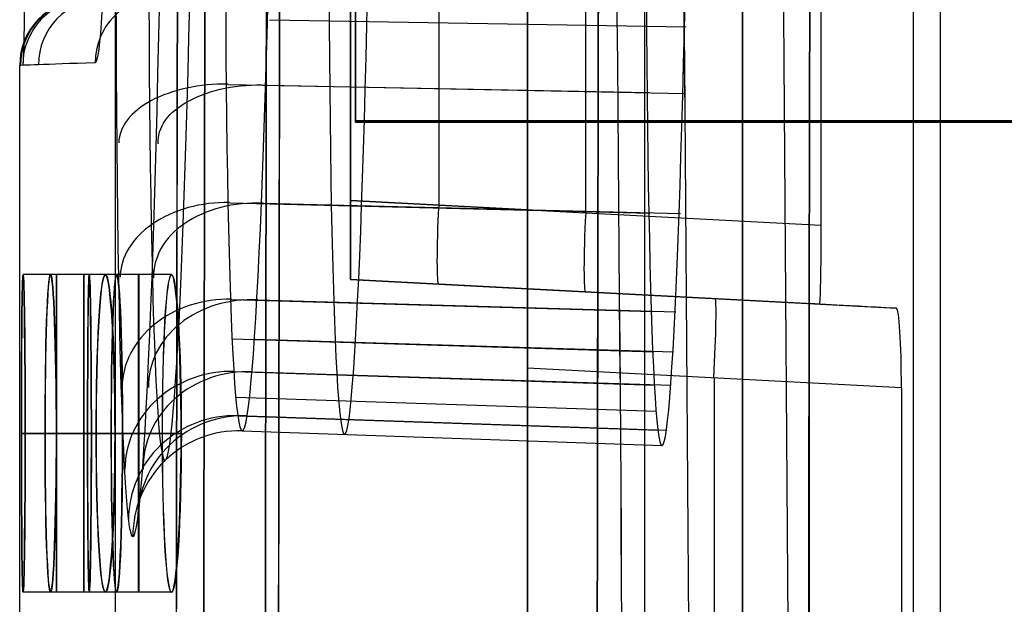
# Model space of a CAD drawing. Extents: x -64 to 57, y 4 to 161.
# Tile 90 of 256: x -64.44 to -60.71, y 82.98 to 85.19. Entities that reach past the tile are written whole.
import ezdxf

# ---------------------------------------------------------------- set-up
doc = ezdxf.new("R2010")
doc.units = 0
doc.layers.add('DEFAULT', color=7, linetype='CONTINUOUS')

msp = doc.modelspace()

# ---------------------------------------------------------------- linework, layer by layer
at = {"layer": 'DEFAULT', "color": 1}
for p, q in [((-62.5162, 152.7104, 35.6675), (-62.5162, 10.4575, 35.6675)), ((-62.5162, 10.4575, 36.8178), (-62.5162, 152.7104, 36.8178)), ((-60.9551, 12.1037, 35.613), (-60.9551, 150.6227, 35.613)), ((-61.4074, 102.0042, 52.461), (-61.4074, 84.4173, 52.461)), ((-62.2967, 84.4639, 52.4144), (-62.2967, 101.9576, 52.4144)), ((-62.5162, 84.4754, 36.881), (-62.5162, 101.6465, 36.881)), ((-63.1861, 84.5105, 36.9161), (-63.1861, 101.6114, 36.9161)), ((-62.8512, 84.493, 36.8985), (-62.8512, 101.6289, 36.8985)), ((-63.1861, 89.6432, 52.3678), (-63.1861, 84.5105, 52.3678)), ((-63.1861, 84.211, 44.6419), (-63.1861, 85.306, 44.6419)), ((-64.4249, 85.0213, 50.6288), (-64.4363, 85.0209, 48.5875)), ((-64.4363, 82.0497, 48.5875), (-64.4363, 85.0209, 48.5875)), ((-63.1861, 84.5105, 52.3678), (-61.4074, 84.4173, 52.461)), ((-62.5162, 84.4754, 36.881), (-63.1861, 84.5105, 36.9161)), ((-64.1734, 84.2298, 46.4174), (-64.4234, 84.2298, 46.4174)), ((-64.1733, 84.2298, 50.7674), (-64.4233, 84.2298, 50.7674)), ((-64.0699, 84.2298, 42.0674), (-64.3199, 84.2298, 42.0674)), ((-64.0696, 84.2298, 55.1174), (-64.3196, 84.2298, 55.1174)), ((-63.8627, 84.2298, 37.7174), (-64.1127, 84.2298, 37.7174)), ((-63.8621, 84.2298, 59.4674), (-64.1121, 84.2298, 59.4674)), ((-63.1861, 84.211, 52.0682), (-63.1861, 84.211, 37.2157)), ((-61.414, 84.1181, 52.161), (-63.1861, 84.211, 52.0682)), ((-63.1861, 84.211, 37.2157), (-62.5162, 84.1759, 37.1806)), ((-63.1861, 84.211, 44.6708), (-61.4064, 84.1177, 44.6708)), ((-62.5162, 84.1759, 37.9671), (-62.5162, 84.1759, 37.1806)), ((-62.5162, 84.1759, 37.9671), (-61.1222, 84.1028, 38.0158)), ((-61.5839, 84.127, 37.9997), (-62.5162, 84.1759, 37.9671)), ((-62.1541, 84.1569, 37.9798), (-62.1541, 84.1569, 52.1222)), ((-61.4516, 84.1201, 48.5875), (-61.4516, 63.769, 48.5875)), ((-61.414, 84.1181, 52.161), (-61.4516, 84.1201, 48.5875)), ((-62.5162, 83.876, 37.6675), (-62.5162, 80.0666, 37.6675)), ((-61.1032, 83.8019, 37.7168), (-62.5162, 83.876, 37.6675)), ((-61.8097, 80.1284, 37.6921), (-61.8097, 83.839, 37.6921)), ((-61.1032, 83.8019, 37.7168), (-61.1032, 80.1903, 37.7168)), ((-64.4295, 83.6298, 50.1674), (-64.1795, 83.6298, 50.1674)), ((-64.1795, 83.6298, 47.0174), (-64.4295, 83.6298, 47.0174)), ((-64.4153, 83.6298, 45.8174), (-64.1653, 83.6298, 45.8174)), ((-64.1651, 83.6298, 51.3674), (-64.4151, 83.6298, 51.3674)), ((-64.0904, 83.6298, 42.6674), (-64.3404, 83.6298, 42.6674)), ((-64.34, 83.6298, 54.5174), (-64.09, 83.6298, 54.5174)), ((-64.2975, 83.6298, 41.4674), (-64.0475, 83.6298, 41.4674)), ((-64.0471, 83.6298, 55.7174), (-64.2971, 83.6298, 55.7174)), ((-63.8974, 83.6298, 38.3174), (-64.1474, 83.6298, 38.3174)), ((-64.1469, 83.6298, 58.8674), (-63.8969, 83.6298, 58.8674)), ((-64.0759, 83.6298, 37.1174), (-63.8259, 83.6298, 37.1174)), ((-63.8253, 83.6298, 60.0674), (-64.0753, 83.6298, 60.0674)), ((-64.1734, 83.0298, 46.4174), (-64.4234, 83.0298, 46.4174)), ((-64.1733, 83.0298, 50.7674), (-64.4233, 83.0298, 50.7674)), ((-64.0699, 83.0298, 42.0674), (-64.3199, 83.0298, 42.0674)), ((-64.0696, 83.0298, 55.1174), (-64.3196, 83.0298, 55.1174)), ((-63.8627, 83.0298, 37.7174), (-64.1127, 83.0298, 37.7174)), ((-63.8621, 83.0298, 59.4674), (-64.1121, 83.0298, 59.4674))]:
    msp.add_line(p, q, dxfattribs=at)
at = {"layer": 'DEFAULT', "color": 156}
for p, q in [((-61.704, 10.774, 35.8806), (-61.704, 151.5363, 35.8806)), ((-61.704, 151.5363, 37.5166), (-61.704, 10.774, 37.5166)), ((-61.704, 10.774, 36.6986), (-61.704, 151.5363, 36.6986))]:
    msp.add_line(p, q, dxfattribs=at)
at = {"layer": 'DEFAULT', "color": 9}
for p, q in [((-63.167, 101.3164, 37.7818), (-63.167, 84.8064, 37.7818)), ((-63.167, 86.0564, 44.3868), (-63.167, 84.8064, 44.3868)), ((-63.167, 84.8064, 50.9918), (-63.167, 86.0014, 50.9918)), ((-63.167, 84.8064, 37.7818), (-54.777, 84.8064, 37.7818)), ((-47.417, 84.8064, 50.9918), (-63.167, 84.8064, 50.9918)), ((-63.167, 84.8064, 50.9918), (-63.167, 84.8064, 37.7818)), ((-47.417, 84.8064, 42.4218), (-63.167, 84.8064, 42.4218))]:
    msp.add_line(p, q, dxfattribs=at)
at = {"layer": 'DEFAULT', "color": 8}
for p, q in [((-63.167, 101.3114, 37.5166), (-63.167, 84.8114, 37.5166)), ((-63.167, 84.8114, 50.9766), (-63.167, 101.3114, 50.9766)), ((-63.167, 84.8114, 44.2466), (-63.167, 101.3114, 44.2466)), ((-63.167, 84.8114, 37.5166), (-47.417, 84.8114, 37.5166)), ((-63.167, 84.8114, 50.9766), (-63.167, 84.8114, 37.5166)), ((-47.417, 84.8114, 50.9766), (-63.167, 84.8114, 50.9766)), ((-63.167, 84.8114, 44.2466), (-47.417, 84.8114, 44.2466))]:
    msp.add_line(p, q, dxfattribs=at)
at = {"layer": 'DEFAULT', "color": 254}
for p, q in [((-62.0741, 89.9451, 48.6361), (-62.0741, 79.606, 48.6361)), ((-64.0741, 79.571, 48.6361), (-64.0741, 89.4472, 48.6361)), ((-63.492, 85.1929, 41.1669), (-61.9174, 85.167, 41.1184)), ((-63.6481, 84.9491, 46.2114), (-62.0584, 84.9182, 46.2576)), ((-63.4992, 84.9457, 41.3154), (-61.9237, 84.9151, 41.2697)), ((-63.6428, 84.5017, 45.8443), (-62.0531, 84.4624, 45.8836)), ((-63.5162, 84.5001, 41.6819), (-61.9385, 84.4611, 41.6429)), ((-63.6352, 84.1364, 45.3993), (-62.0456, 84.0902, 45.4301)), ((-63.5356, 84.1348, 42.1277), (-61.9556, 84.0889, 42.097)), ((-63.6303, 83.987, 45.1502), (-62.0409, 83.9381, 45.1763)), ((-63.5458, 83.9866, 42.3753), (-61.9645, 83.9379, 42.3492)), ((-63.6247, 83.8639, 44.8898), (-62.0356, 83.8126, 44.911)), ((-63.5562, 83.8626, 42.6379), (-61.9737, 83.8115, 42.6168)), ((-63.6183, 83.7668, 44.6188), (-62.0297, 83.7137, 44.6349)), ((-63.6112, 83.6961, 44.3372), (-62.0231, 83.6417, 44.348)), ((-63.5762, 83.6959, 43.1884), (-61.9915, 83.6417, 43.1776)), ((-63.5949, 83.6395, 43.7642), (-62.0083, 83.5841, 43.7642))]:
    msp.add_line(p, q, dxfattribs=at)
at = {"layer": 'DEFAULT', "color": 1, "extrusion": (6.37239e-09, -5.38277e-14, 1)}
msp.add_arc((2106.8678, 83.1507, 28.609), 2167.9273, 178.056369, 181.9652383, dxfattribs=at)
at = {"layer": 'DEFAULT', "color": 1, "extrusion": (-6.39751e-09, 3.73463e-14, 1)}
msp.add_arc((2106.8678, 83.1507, 68.566), 2167.9273, 178.056369, 181.9652417, dxfattribs=at)
at = {"layer": 'DEFAULT', "color": 1, "extrusion": (-4.01616e-05, -4.47712e-09, 1)}
msp.add_arc((2112.4396, 83.1513, 28.6012), 2172.9134, 178.0606672, 181.9609199, dxfattribs=at)
at = {"layer": 'DEFAULT', "color": 1, "extrusion": (4.01504e-05, 4.4757e-09, 1)}
msp.add_arc((2112.4343, 83.1513, 68.5737), 2172.912, 178.060666, 181.9609244, dxfattribs=at)
at = {"layer": 'DEFAULT', "color": 254, "extrusion": (0.996151, 0.000146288, -0.087657)}
msp.add_arc((78.1327, 344.3478, -67.5763), 286.4879, 270.637256, 274.560226, dxfattribs=at)
at = {"layer": 'DEFAULT', "color": 254, "extrusion": (0.996151, 0.000146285, 0.087657)}
msp.add_arc((78.1328, -247.4501, -59.0497), 286.4879, 85.439788, 89.362759, dxfattribs=at)
at = {"layer": 'DEFAULT', "color": 254, "extrusion": (0.996081, 0.000148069, -0.088444)}
msp.add_arc((78.1327, 344.3492, -66.8245), 286.4858, 270.639486, 274.560482, dxfattribs=at)
at = {"layer": 'DEFAULT', "color": 254, "extrusion": (0.996081, 0.000148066, 0.088444)}
msp.add_arc((78.1328, -247.4583, -58.2214), 286.4858, 85.439532, 89.360529, dxfattribs=at)
at = {"layer": 'DEFAULT', "color": 1, "extrusion": (0.996365, 9.88059e-05, -0.08519)}
msp.add_arc((78.1118, 342.7495, -68.9955), 285.1682, 269.990779, 274.57755, dxfattribs=at)
at = {"layer": 'DEFAULT', "color": 1, "extrusion": (0.996365, 9.8711e-05, 0.085188)}
msp.add_arc((78.1036, -246.1753, -60.7173), 285.4156, 85.424785, 90.007567, dxfattribs=at)
at = {"layer": 'DEFAULT', "color": 254, "extrusion": (0.996151, 0.00014595, -0.087658)}
msp.add_arc((78.1329, 344.2424, -68.7782), 286.4671, 270.633953, 274.560225, dxfattribs=at)
at = {"layer": 'DEFAULT', "color": 254, "extrusion": (0.996151, 0.000145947, 0.087658)}
msp.add_arc((78.1329, -247.3446, -60.2516), 286.467, 85.439789, 89.366063, dxfattribs=at)
at = {"layer": 'DEFAULT', "color": 1, "extrusion": (0.996228, 0.000102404, 0.086777)}
msp.add_arc((78.096, -246.3981, -60.5743), 285.4606, 85.428321, 90.005992, dxfattribs=at)
at = {"layer": 'DEFAULT', "color": 1, "extrusion": (0.996226, 0.000103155, -0.086801)}
msp.add_arc((78.113, 342.736, -69.0081), 284.9916, 269.990598, 274.575805, dxfattribs=at)
at = {"layer": 'DEFAULT', "color": 1, "extrusion": (0.996135, 0.000104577, -0.087834)}
msp.add_arc((78.0864, 343.7012, -68.8506), 285.8424, 269.995975, 274.564566, dxfattribs=at)
at = {"layer": 'DEFAULT', "color": 1, "extrusion": (0.996144, 0.000100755, 0.087738)}
msp.add_arc((78.0749, -247.2153, -60.3194), 286.1502, 85.438079, 90.00176, dxfattribs=at)
at = {"layer": 'DEFAULT', "color": 1, "extrusion": (0.996211, 7.02214e-05, -0.086974)}
msp.add_arc((78.1077, 343.1909, -68.8033), 285.2729, 269.99124, 274.568955, dxfattribs=at)
at = {"layer": 'DEFAULT', "color": 1, "extrusion": (0.024656, 4.53484e-05, 0.999696)}
msp.add_arc((79.2754, 957.386, 27.0952), 895.328, 269.8653401, 271.3175651, dxfattribs=at)
at = {"layer": 'DEFAULT', "color": 1, "extrusion": (-0.024656, -4.53484e-05, 0.999696)}
msp.add_arc((-79.2754, -954.9901, 70.0502), 895.328, 89.8653401, 91.3175651, dxfattribs=at)
at = {"layer": 'DEFAULT', "color": 1, "extrusion": (0.142902, 0.000184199, 0.989737)}
msp.add_arc((78.7226, 908.6885, 19.8688), 843.1342, 269.8923293, 271.4334107, dxfattribs=at)
at = {"layer": 'DEFAULT', "color": 1, "extrusion": (-0.142902, -0.000184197, 0.989737)}
msp.add_arc((-78.7226, -894.802, 76.3089), 843.1343, 89.8923303, 91.4334117, dxfattribs=at)
at = {"layer": 'DEFAULT', "color": 1, "extrusion": (0.060023, 8.8246e-05, 0.998197)}
msp.add_arc((78.901, 909.4286, 24.9736), 846.0406, 269.88135, 271.4175582, dxfattribs=at)
at = {"layer": 'DEFAULT', "color": 1, "extrusion": (-0.060023, -8.8246e-05, 0.998197)}
msp.add_arc((-78.901, -903.5959, 72.0261), 846.0406, 89.88135, 91.4175582, dxfattribs=at)
at = {"layer": 'DEFAULT', "color": 254, "extrusion": (0.999599, -0.009215, 0.026778)}
msp.add_arc((85.9993, 45.4704, -63.5784), 3.3531, 90.1615, 269.8668, dxfattribs=at)
at = {"layer": 'DEFAULT', "color": 254, "extrusion": (0.999565, -0.009207, 0.028025)}
msp.add_arc((85.9961, 45.5533, -63.4017), 3.0607, 90.0872, 269.9423, dxfattribs=at)
at = {"layer": 'DEFAULT', "color": 254, "extrusion": (0.999483, -0.010438, 0.03041)}
msp.add_arc((85.917, 45.7024, -63.1042), 2.9462, 90.0455, 269.9909, dxfattribs=at)
at = {"layer": 'DEFAULT', "color": 254, "extrusion": (0.999589, -0.008437, 0.027396)}
msp.add_arc((86.0487, 45.4971, -62.689), 2.9592, 90.0327, 269.9938, dxfattribs=at)
at = {"layer": 'DEFAULT', "color": 254, "extrusion": (0.9996, -0.00832, 0.027013)}
msp.add_arc((86.0662, 45.4404, -61.4967), 3.0011, 90.0318, 269.994, dxfattribs=at)
at = {"layer": 'DEFAULT', "color": 1, "extrusion": (0.998386, -0.000889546, 0.056781)}
msp.add_arc((85.625, 41.9603, -61.9438), 0.6513, 180.0979, 269.9648, dxfattribs=at)
at = {"layer": 'DEFAULT', "color": 1, "extrusion": (0.999927, -0.000888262, -0.012063)}
msp.add_arc((85.6141, 49.8473, -65.1064), 0.6501, 89.9605, 180.0134, dxfattribs=at)
at = {"layer": 'DEFAULT', "color": 1, "extrusion": (3.94707e-07, -5.35634e-08, 1)}
msp.add_arc((-64.1863, 85.0209, 48.5874), 0.25, 92, 180, dxfattribs=at)
at = {"layer": 'DEFAULT', "color": 1, "extrusion": (0.005585, 0.000196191, 0.999984)}
msp.add_arc((-64.4595, 85.0113, 49.2642), 0.25, 92, 180, dxfattribs=at)
at = {"layer": 'DEFAULT', "color": 1, "extrusion": (0.011172, 0.000390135, 0.999938)}
msp.add_arc((-64.7365, 85.0018, 49.9391), 0.25, 91.9999, 180, dxfattribs=at)
at = {"layer": 'DEFAULT', "color": 1, "extrusion": (-0.027814, -0.001116, 0.999613)}
msp.add_arc((-87.525, -59.4213, 45.1573), 0.25, 179.703, 267.7035, dxfattribs=at)
at = {"layer": 'DEFAULT', "color": 1, "extrusion": (-0.055894, -0.001952, 0.998435)}
msp.add_arc((-87.2092, -58.6523, 41.7338), 0.25, 180, 268.0031, dxfattribs=at)
at = {"layer": 'DEFAULT', "color": 1, "extrusion": (-0.034852, 0.999392, -8.91161e-13)}
msp.add_arc((-121.1955, 48.5879, 87.2149), 182.6295, 356.794018, 359.999868, dxfattribs=at)
at = {"layer": 'DEFAULT', "color": 254, "extrusion": (-0.006375, 0.831909, 0.554876)}
msp.add_arc((63.0109, -8.561, 96.7188), 0.4, 267.7563, 359.2088, dxfattribs=at)
at = {"layer": 'DEFAULT', "color": 254, "extrusion": (0.023393, 0.830939, -0.555871)}
msp.add_arc((65.8723, 80.1511, 46.1343), 0.4, 357.1008, 91.104, dxfattribs=at)
at = {"layer": 'DEFAULT', "color": 254, "extrusion": (-0.009741, 0.707254, 0.706892)}
msp.add_arc((62.4909, -27.5212, 92.7924), 0.4, 267.4421, 358.8838, dxfattribs=at)
at = {"layer": 'DEFAULT', "color": 254, "extrusion": (-0.028148, -0.706187, 0.707466)}
msp.add_arc((-66.834, 87.0024, -28.3961), 0.4, 89.6145, 183.2247, dxfattribs=at)
at = {"layer": 'DEFAULT', "color": 1, "extrusion": (1, -5.72127e-14, 5.72127e-14)}
msp.add_arc((84.5104, 52.0683, -63.1861), 0.2994, 89.9675, 180.0325, dxfattribs=at)
at = {"layer": 'DEFAULT', "color": 1, "extrusion": (1, 0, 0)}
for centre, radius, start, end in [((84.5104, 37.2155, -63.1861), 0.2994, 179.9675, 270.0325), ((83.6298, 46.4174, -64.2974), 0.6, 270, 90), ((83.6298, 50.7674, -64.2973), 0.6, 270, 90), ((83.6298, 42.0674, -64.1939), 0.6, 270, 90), ((83.6298, 55.1174, -64.1936), 0.6, 270, 90), ((83.6298, 37.7174, -63.9867), 0.6, 270, 90), ((83.6298, 59.4674, -63.9861), 0.6, 270, 90), ((83.6298, 46.4174, -64.2974), 0.6, 90, 270), ((83.6298, 50.7674, -64.2973), 0.6, 90, 270), ((83.6298, 42.0674, -64.1939), 0.6, 90, 270), ((83.6298, 55.1174, -64.1936), 0.6, 90, 270), ((83.6298, 37.7174, -63.9867), 0.6, 90, 270), ((83.6298, 59.4674, -63.9861), 0.6, 90, 270)]:
    msp.add_arc(centre, radius, start, end, dxfattribs=at)
at = {"layer": 'DEFAULT', "color": 1, "extrusion": (0.997265, -0.052264, -0.052264)}
msp.add_arc((81.0886, 33.6366, -69.0237), 0.3, 180, 269.8431, dxfattribs=at)
at = {"layer": 'DEFAULT', "color": 1, "extrusion": (1, -5.72127e-14, -5.72127e-14)}
msp.add_arc((84.4753, 37.1804, -62.5162), 0.2994, 179.9675, 270.0325, dxfattribs=at)
at = {"layer": 'DEFAULT', "color": 1, "extrusion": (0.997265, -0.052264, 0.052264)}
msp.add_arc((81.0886, 55.5252, -63.8014), 0.3, 90.1569, 180, dxfattribs=at)
at = {"layer": 'DEFAULT', "color": 1, "extrusion": (0.999769, -0.000442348, -0.021488)}
msp.add_arc((84.3901, 50.8293, -62.5579), 0.2992, 89.9956, 180.149, dxfattribs=at)
at = {"layer": 'DEFAULT', "color": 1, "extrusion": (0.999928, 0.001642, 0.011876)}
for centre, start in [((83.7354, 47.1776, -63.7292), 270.0028), ((83.7354, 47.1776, -63.7292), 270.0029), ((83.735, 47.1746, -63.4792), 270.0029), ((83.735, 47.1746, -63.4792), 270.0028)]:
    msp.add_arc(centre, 0.6, start, 89.9949, dxfattribs=at)
at = {"layer": 'DEFAULT', "color": 1, "extrusion": (0.999927, 0.001642, -0.01193)}
for centre in [(83.7354, 49.9968, -64.886), (83.7354, 49.9968, -64.886), (83.735, 49.9998, -64.636), (83.735, 49.9998, -64.636)]:
    msp.add_arc(centre, 0.6, 270.0051, 89.9971, dxfattribs=at)
at = {"layer": 'DEFAULT', "color": 1, "extrusion": (0.999362, 0.001644, 0.035682)}
for centre in [(83.7351, 44.3308, -62.6394), (83.7351, 44.3308, -62.6394), (83.7347, 44.3218, -62.3895), (83.7347, 44.3218, -62.3895)]:
    msp.add_arc(centre, 0.6004, 270.0331, 89.9602, dxfattribs=at)
at = {"layer": 'DEFAULT', "color": 1, "extrusion": (0.99936, 0.001644, -0.035736)}
for centre in [(83.7351, 52.7886, -66.1096), (83.7351, 52.7886, -66.1096), (83.7347, 52.7975, -65.8598), (83.7347, 52.7975, -65.8598)]:
    msp.add_arc(centre, 0.6004, 270.0399, 89.9668, dxfattribs=at)
at = {"layer": 'DEFAULT', "color": 1, "extrusion": (0.998228, 0.001644, 0.059488)}
for centre in [(83.7342, 41.4563, -61.6168), (83.7338, 41.4414, -61.3672)]:
    msp.add_arc(centre, 0.6011, 270.0955, 89.8933, dxfattribs=at)
at = {"layer": 'DEFAULT', "color": 1, "extrusion": (0.998228, 0.001648, 0.059488)}
for centre in [(83.7344, 41.4563, -61.6165), (83.734, 41.4414, -61.367)]:
    msp.add_arc(centre, 0.6011, 270.0959, 89.8929, dxfattribs=at)
at = {"layer": 'DEFAULT', "color": 1, "extrusion": (0.998224, 0.001648, -0.059542)}
for centre, end in [((83.7344, 55.5528, -67.4003), 89.904), ((83.7344, 55.5528, -67.4003), 89.904), ((83.734, 55.5677, -67.1507), 89.9039), ((83.734, 55.5677, -67.1507), 89.904)]:
    msp.add_arc(centre, 0.6011, 270.1073, end, dxfattribs=at)
at = {"layer": 'DEFAULT', "color": 1, "extrusion": (1, -5.71756e-14, 5.72192e-14)}
msp.add_arc((83.8762, 37.9671, -62.5162), 0.2996, 269.9565, 359.9998, dxfattribs=at)
at = {"layer": 'DEFAULT', "color": 254, "extrusion": (-0.013758, 0.556178, 0.830949)}
msp.add_arc((61.5573, -45.542, 85.3963), 0.4, 266.8223, 358.2941, dxfattribs=at)
at = {"layer": 'DEFAULT', "color": 254, "extrusion": (-0.030759, -0.555065, 0.831238)}
msp.add_arc((-68.0891, 89.9262, -9.7283), 0.4, 90.6365, 183.8141, dxfattribs=at)
at = {"layer": 'DEFAULT', "color": 1, "extrusion": (0.998023, -0.052304, 0.034852)}
msp.add_arc((80.4886, 40.2734, -64.7616), 0.3, 270.1047, 0, dxfattribs=at)
at = {"layer": 'DEFAULT', "color": 1, "extrusion": (0.052336, 0.99863, 1.75814e-15)}
msp.add_arc((-103.7933, 48.5875, 80.7886), 169.5631, 356.425481, 359.999996, dxfattribs=at)
at = {"layer": 'DEFAULT', "color": 1, "extrusion": (0.998032, 0.000439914, 0.062701)}
msp.add_arc((83.8289, 41.7723, -58.5813), 0.3008, 269.9879, 359.7641, dxfattribs=at)
at = {"layer": 'DEFAULT', "color": 254, "extrusion": (-0.018235, 0.38284, 0.923635)}
msp.add_arc((59.594, -62.564, 74.7289), 0.4, 265.4806, 357.0472, dxfattribs=at)
at = {"layer": 'DEFAULT', "color": 254, "extrusion": (-0.031234, -0.381778, 0.923726)}
msp.add_arc((-70.1664, 88.354, 9.3539), 0.4, 92.3207, 185.0614, dxfattribs=at)
at = {"layer": 'DEFAULT', "color": 254, "extrusion": (-0.022732, 0.195604, 0.980419)}
msp.add_arc((53.5833, -79.5816, 61.288), 0.4, 261.4992, 353.2396, dxfattribs=at)
at = {"layer": 'DEFAULT', "color": 254, "extrusion": (-0.029775, -0.194795, 0.980392)}
msp.add_arc((-75.447, 79.8082, 27.9314), 0.4, 96.5217, 188.8616, dxfattribs=at)
at = {"layer": 'DEFAULT', "color": 254, "extrusion": (-0.026767, 0.000464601, 0.999642)}
msp.add_arc((-82.1233, -63.849, 45.4894), 0.4, 178.9941, 270.9941, dxfattribs=at)
at = {"layer": 'DEFAULT', "color": 1, "extrusion": (0.999928, -0.001642, 0.011876)}
for centre, end in [((83.5239, 47.1809, -64.0038), 269.9972), ((83.5239, 47.1809, -64.0038), 269.9971), ((83.5243, 47.1779, -63.7539), 269.9971), ((83.5243, 47.1779, -63.7539), 269.9972)]:
    msp.add_arc(centre, 0.6, 90.0051, end, dxfattribs=at)
at = {"layer": 'DEFAULT', "color": 1, "extrusion": (0.999927, -0.001642, -0.01193)}
for centre in [(83.5239, 49.9936, -65.1606), (83.5239, 49.9936, -65.1606), (83.5243, 49.9966, -64.9106), (83.5243, 49.9966, -64.9106)]:
    msp.add_arc(centre, 0.6, 90.0029, 269.9949, dxfattribs=at)
at = {"layer": 'DEFAULT', "color": 1, "extrusion": (0.999362, -0.001644, 0.035682)}
for centre in [(83.5242, 44.3406, -62.9143), (83.5242, 44.3406, -62.9143), (83.5246, 44.3317, -62.6645), (83.5246, 44.3317, -62.6645)]:
    msp.add_arc(centre, 0.6004, 90.0398, 269.9669, dxfattribs=at)
at = {"layer": 'DEFAULT', "color": 1, "extrusion": (0.99936, -0.001644, -0.035736)}
for centre in [(83.5242, 52.7788, -66.3846), (83.5242, 52.7788, -66.3846), (83.5246, 52.7877, -66.1347), (83.5246, 52.7877, -66.1347)]:
    msp.add_arc(centre, 0.6004, 90.0332, 269.9601, dxfattribs=at)
at = {"layer": 'DEFAULT', "color": 1, "extrusion": (0, 1, 0)}
for centre, start, end in [((-118.542, 48.5876, 83.6298), 359.131364, 359.50766), ((-118.542, 48.5874, 83.6298), 0.49543, 0.871726), ((-118.542, 48.5876, 83.6298), 357.766858, 358.143367), ((-118.542, 48.5874, 83.6298), 1.859725, 2.236234), ((-118.542, 48.5876, 83.6298), 356.401083, 356.77802), ((-118.542, 48.5874, 83.6298), 3.225075, 3.602013)]:
    msp.add_arc(centre, 182.7283, start, end, dxfattribs=at)
at = {"layer": 'DEFAULT', "color": 1, "extrusion": (0.998228, -0.001644, 0.059488)}
for centre in [(83.5251, 41.4727, -61.8918), (83.5255, 41.4578, -61.6423)]:
    msp.add_arc(centre, 0.6011, 90.1067, 269.9045, dxfattribs=at)
at = {"layer": 'DEFAULT', "color": 1, "extrusion": (0.998228, -0.001648, 0.059488)}
for centre in [(83.5249, 41.4727, -61.8921), (83.5253, 41.4578, -61.6425)]:
    msp.add_arc(centre, 0.6011, 90.1071, 269.9041, dxfattribs=at)
at = {"layer": 'DEFAULT', "color": 1, "extrusion": (0.998224, -0.001648, -0.059542)}
for centre, start in [((83.5249, 55.5364, -67.6759), 90.096), ((83.5249, 55.5364, -67.6759), 90.0961), ((83.5253, 55.5512, -67.4263), 90.096), ((83.5253, 55.5512, -67.4263), 90.096)]:
    msp.add_arc(centre, 0.6011, start, 269.8927, dxfattribs=at)

doc.saveas('drawing.dxf')
